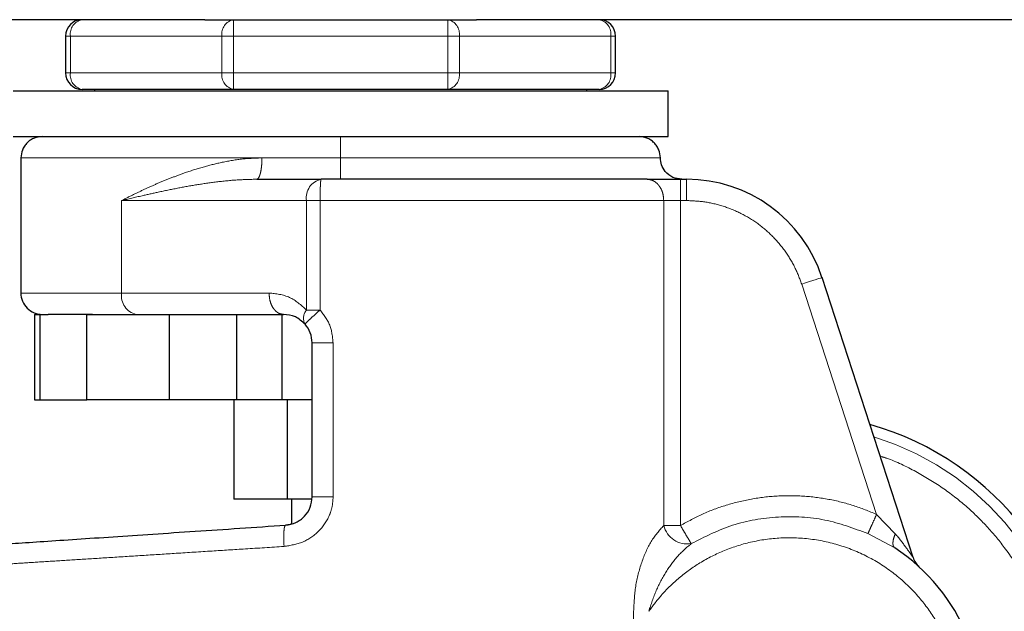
# Model space of a CAD drawing. Header units: millimetres. Extents: x 18 to 263, y 61 to 154.
# Tile 55 of 74: x 195.54 to 197.94, y 62.14 to 63.59. Entities that reach past the tile are written whole.
import ezdxf

# ---------------------------------------------------------------- set-up
doc = ezdxf.new("R2010")
doc.units = ezdxf.units.MM
doc.linetypes.add('PHANTOM', pattern=[12.7, 6.35, -1.27, 1.27, -1.27, 1.27, -1.27])

msp = doc.modelspace()

# ---------------------------------------------------------------- linework, layer by layer
at = {"color": 7, "linetype": 'Continuous', "lineweight": 25}
for p, q in [((195.9919, 63.5863), (164.0738, 63.5863)), ((195.9919, 63.5863), (196.0619, 63.5863)), ((196.0619, 63.5863), (196.5838, 63.5863)), ((196.5838, 63.5863), (196.6538, 63.5863)), ((208.3128, 63.5863), (196.6538, 63.5863)), ((195.6528, 63.5463), (195.6528, 63.4563)), ((196.9928, 63.4563), (196.9928, 63.5463)), ((195.5247, 63.4129), (197.121, 63.4129)), ((196.0619, 63.4163), (195.6928, 63.4163)), ((195.7228, 63.4163), (195.7228, 63.4129)), ((196.5838, 63.4163), (196.0619, 63.4163)), ((196.9528, 63.4163), (196.5838, 63.4163)), ((196.9228, 63.4129), (196.9228, 63.4163)), ((197.121, 63.3013), (197.121, 63.4129)), ((195.5247, 63.3013), (197.121, 63.3013)), ((195.5438, 63.2493), (195.5438, 62.9196)), ((196.1184, 63.1972), (196.2753, 63.1972)), ((197.1508, 63.1972), (197.1656, 63.1972)), ((197.7176, 62.2745), (197.4957, 62.9574)), ((195.5768, 62.8676), (195.5768, 62.6594)), ((195.5768, 62.8676), (195.5905, 62.8676)), ((195.5905, 62.6594), (195.5905, 62.8676)), ((195.5905, 62.8676), (195.6099, 62.8676)), ((195.7044, 62.6594), (195.7044, 62.8676)), ((195.7044, 62.8676), (195.9056, 62.8676)), ((195.9056, 62.6594), (195.9056, 62.8676)), ((195.9056, 62.8676), (195.9122, 62.8676)), ((195.9122, 62.8676), (196.184, 62.8676)), ((196.0694, 62.8676), (196.0694, 62.6594)), ((196.1806, 62.6594), (196.1806, 62.8676)), ((196.2534, 62.4227), (196.2534, 62.7982)), ((195.5768, 62.6594), (195.5905, 62.6594)), ((195.5905, 62.6594), (195.7044, 62.6594)), ((195.9056, 62.6594), (195.7044, 62.6594)), ((196.0694, 62.6594), (195.9056, 62.6594)), ((196.0624, 62.6594), (196.0624, 62.4165)), ((196.1806, 62.6594), (196.0694, 62.6594)), ((196.2534, 62.6594), (196.1806, 62.6594)), ((196.1926, 62.6594), (196.1926, 62.4165)), ((196.1926, 62.4165), (196.0624, 62.4165)), ((196.2522, 62.4165), (196.1926, 62.4165)), ((196.2028, 62.4165), (196.2028, 62.3571))]:
    msp.add_line(p, q, dxfattribs=at)
at = {"color": 8, "linetype": 'PHANTOM', "lineweight": 18}
for p, q in [((196.0619, 63.5463), (196.0619, 63.5863)), ((196.5838, 63.5863), (196.5838, 63.5463)), ((195.6646, 63.5463), (195.6528, 63.5463)), ((195.6646, 63.5463), (196.0336, 63.5463)), ((195.6646, 63.4563), (195.6646, 63.5463)), ((196.0336, 63.5463), (196.0336, 63.4563)), ((196.0619, 63.5463), (196.0336, 63.5463)), ((196.0619, 63.5463), (196.5838, 63.5463)), ((196.0619, 63.4563), (196.0619, 63.5463)), ((196.5838, 63.5463), (196.5838, 63.4563)), ((196.6121, 63.5463), (196.5838, 63.5463)), ((196.6121, 63.4563), (196.6121, 63.5463)), ((196.6121, 63.5463), (196.9811, 63.5463)), ((196.9811, 63.5463), (196.9811, 63.4563)), ((196.9811, 63.5463), (196.9928, 63.5463)), ((195.6646, 63.4563), (195.6528, 63.4563)), ((195.6646, 63.4563), (196.0336, 63.4563)), ((196.0619, 63.4563), (196.0336, 63.4563)), ((196.0619, 63.4563), (196.5838, 63.4563)), ((196.0619, 63.4163), (196.0619, 63.4563)), ((196.6121, 63.4563), (196.5838, 63.4563)), ((196.5838, 63.4563), (196.5838, 63.4163)), ((196.6121, 63.4563), (196.9811, 63.4563)), ((196.9811, 63.4563), (196.9928, 63.4563)), ((195.5438, 63.2493), (196.1312, 63.2493)), ((196.1312, 63.2493), (196.3228, 63.2493)), ((196.3228, 63.2493), (197.1019, 63.2493)), ((197.1508, 63.1972), (197.1508, 63.1452)), ((197.1656, 63.1972), (197.1656, 63.1452)), ((195.7893, 62.9196), (195.7893, 63.1452)), ((195.7893, 63.1452), (196.2397, 63.1452)), ((196.2397, 62.8782), (196.2397, 63.1452)), ((196.2397, 63.1452), (196.2728, 63.1452)), ((196.2728, 63.1452), (197.11, 63.1452)), ((196.2728, 62.8782), (196.2728, 63.1452)), ((197.11, 63.1452), (197.11, 62.3526)), ((197.1508, 63.1452), (197.11, 63.1452)), ((197.1508, 62.3526), (197.1508, 63.1452)), ((197.1656, 63.1452), (197.1508, 63.1452)), ((197.6286, 62.3798), (197.4462, 62.9414)), ((195.7893, 62.9196), (195.5438, 62.9196)), ((196.1484, 62.9196), (195.7893, 62.9196)), ((196.2728, 62.8782), (196.2397, 62.8782)), ((196.3045, 62.4227), (196.3045, 62.7982)), ((196.3045, 62.4227), (196.2534, 62.4227)), ((197.6742, 62.3326), (197.6286, 62.3798)), ((197.11, 62.3526), (197.1508, 62.3526)), ((197.6076, 62.333), (197.673, 62.298)), ((197.0366, 62.1434), (197.0366, 61.7571))]:
    msp.add_line(p, q, dxfattribs=at)
at = {"color": 8, "linetype": 'PHANTOM', "lineweight": 18, "flags": 128}
msp.add_lwpolyline([(197.4462, 62.9414), (197.4558, 62.9445), (197.4651, 62.9475), (197.4737, 62.9503), (197.4812, 62.9527), (197.4873, 62.9547), (197.4919, 62.9562), (197.4947, 62.9571), (197.4957, 62.9574)], dxfattribs=at)
at = {"color": 7, "linetype": 'Continuous', "lineweight": 25}
for centre, radius, start, end in [((195.6928, 63.5463), 0.04, 90, 180), ((196.9528, 63.5463), 0.04, 0, 90), ((195.6928, 63.4563), 0.04, 180, 270), ((196.9528, 63.4563), 0.04, 270, 360), ((197.1656, 62.8502), 0.347, 18, 90), ((195.5959, 62.9196), 0.0521, 179.9999, 270), ((197.4159, 61.9063), 0.72, 0, 74.1888), ((197.4159, 61.9063), 0.4685, 209.1217, 56.7142), ((197.7671, 62.2906), 0.0521, 198, 227.5737)]:
    msp.add_arc(centre, radius, start, end, dxfattribs=at)
at = {"color": 8, "linetype": 'PHANTOM', "lineweight": 18}
for centre, radius, start, end in [((195.6999, 63.5513), 0.0357, 101.4228, 188.0497), ((196.069, 63.5513), 0.0357, 101.422, 188.0506), ((196.5767, 63.5513), 0.0357, 351.95, 78.5798), ((196.9458, 63.5513), 0.0357, 351.9512, 78.5785), ((195.6999, 63.4513), 0.0357, 171.9503, 258.5772), ((196.069, 63.4513), 0.0357, 171.9494, 258.578), ((196.5767, 63.4513), 0.0357, 281.4202, 8.05), ((196.9458, 63.4513), 0.0357, 281.4215, 8.0488), ((196.2854, 63.1521), 0.0463, 102.5976, 188.5886), ((195.835, 62.9127), 0.0463, 171.4096, 257.4042), ((196.2627, 62.8586), 0.0303, 139.4563, 208.9445), ((197.4159, 61.9063), 0.6941, 0, 72.7462), ((197.1676, 62.367), 0.0593, 194.1112, 279.1062)]:
    msp.add_arc(centre, radius, start, end, dxfattribs=at)
at = {"color": 7, "linetype": 'Continuous', "lineweight": 25}
for points, knots in [([(195.5959, 63.3013), (195.5893, 63.3006), (195.5792, 63.2996), (195.5671, 63.2931), (195.5588, 63.2864), (195.5521, 63.278), (195.5456, 63.2659), (195.5445, 63.2558), (195.5438, 63.2493)], [0, 0, 0, 0, 0.239452, 0.368359, 0.500002, 0.631638, 0.760544, 1, 1, 1, 1]), ([(197.1019, 63.2493), (197.1012, 63.2558), (197.1001, 63.2659), (197.0936, 63.278), (197.0869, 63.2864), (197.0786, 63.2931), (197.0664, 63.2996), (197.0564, 63.3006), (197.0498, 63.3013)], [0, 0, 0, 0, 0.239458, 0.368356, 0.5, 0.631642, 0.760535, 1, 1, 1, 1]), ([(197.1539, 63.1972), (197.1465, 63.1981), (197.1312, 63.2), (197.1137, 63.2141), (197.1036, 63.2316), (197.1024, 63.2435), (197.1019, 63.2493)], [0, 0, 0, 0, 0.270269, 0.562435, 0.789736, 1, 1, 1, 1]), ([(197.0693, 63.1972), (197.0455, 63.1972), (196.9972, 63.1972), (196.9122, 63.1972), (196.8184, 63.1972), (196.7166, 63.1972), (196.6091, 63.1972), (196.4983, 63.1972), (196.3865, 63.1972), (196.3121, 63.1972), (196.2753, 63.1972)], [0, 0, 0, 0, 0.121921, 0.246443, 0.372762, 0.5, 0.627237, 0.753557, 0.878079, 1, 1, 1, 1]), ([(197.0693, 63.1972), (197.0745, 63.1972), (197.085, 63.1972), (197.1052, 63.1972), (197.1275, 63.1972), (197.1431, 63.1972), (197.1508, 63.1972)], [0, 0, 0, 0, 0.246817, 0.500004, 0.753177, 1, 1, 1, 1]), ([(195.7181, 62.8676), (195.7016, 62.8676), (195.6686, 62.8676), (195.6321, 62.8676), (195.6173, 62.8676), (195.6099, 62.8676)], [0, 0, 0, 0, 0.333196, 0.667298, 1, 1, 1, 1]), ([(196.2362, 62.8439), (196.2285, 62.8507), (196.2119, 62.8652), (196.1937, 62.8667), (196.184, 62.8676)], [0, 0, 0, 0, 0.4666896, 1, 1, 1, 1]), ([(196.2534, 62.7982), (196.2526, 62.8066), (196.2511, 62.8234), (196.2412, 62.8371), (196.2362, 62.8439)], [0, 0, 0, 0, 0.49996, 1, 1, 1, 1]), ([(196.1887, 62.3535), (196.1972, 62.355), (196.2143, 62.358), (196.2357, 62.3742), (196.2505, 62.3965), (196.2525, 62.414), (196.2534, 62.4227)], [0, 0, 0, 0, 0.252062, 0.501724, 0.750575, 1, 1, 1, 1]), ([(195.3651, 62.2983), (195.3664, 62.2983), (195.369, 62.2985), (195.3901, 62.2999), (195.4235, 62.3022), (195.47, 62.3053), (195.5284, 62.3092), (195.5982, 62.3139), (195.6782, 62.3192), (195.7673, 62.3252), (195.8644, 62.3317), (195.9679, 62.3387), (196.0763, 62.3459), (196.1512, 62.351), (196.1887, 62.3535)], [0, 0, 0, 0, 0.083258, 0.166489, 0.249769, 0.333057, 0.416331, 0.499665, 0.583014, 0.666352, 0.749752, 0.833163, 0.916555, 1, 1, 1, 1]), ([(196.2028, 62.3564), (196.2018, 62.3559), (196.1974, 62.3539), (196.1925, 62.3537), (196.1887, 62.3535)], [0, 0, 0, 0, 0.226301, 1, 1, 1, 1])]:
    msp.add_open_spline(points, degree=3, knots=knots, dxfattribs=at)
at = {"color": 8, "linetype": 'PHANTOM', "lineweight": 18}
for points, knots in [([(196.3228, 63.2493), (196.3228, 63.2566), (196.3228, 63.272), (196.3228, 63.2895), (196.3228, 63.2996), (196.3228, 63.3008), (196.3228, 63.3013)], [0, 0, 0, 0, 0.270264, 0.562441, 0.789735, 1, 1, 1, 1]), ([(196.1312, 63.2493), (196.1156, 63.2487), (196.0827, 63.2475), (196.0359, 63.2393), (195.9891, 63.2278), (195.9483, 63.2148), (195.9114, 63.2012), (195.8794, 63.1882), (195.8489, 63.1746), (195.8186, 63.1602), (195.7994, 63.1503), (195.7893, 63.1452)], [0, 0, 0, 0, 0.118151, 0.249862, 0.368596, 0.500295, 0.598806, 0.697431, 0.796025, 0.89287, 1, 1, 1, 1]), ([(196.1184, 63.1972), (196.12, 63.1979), (196.1225, 63.199), (196.1254, 63.2055), (196.1275, 63.2122), (196.1292, 63.2205), (196.1307, 63.2327), (196.131, 63.2427), (196.1312, 63.2493)], [0, 0, 0, 0, 0.239475, 0.36837, 0.500016, 0.631644, 0.760551, 1, 1, 1, 1]), ([(196.3228, 63.2493), (196.3228, 63.2427), (196.3228, 63.2327), (196.3228, 63.2205), (196.3228, 63.2122), (196.3228, 63.2055), (196.3228, 63.199), (196.3228, 63.1979), (196.3228, 63.1972)], [0, 0, 0, 0, 0.239457, 0.368363, 0.499988, 0.631631, 0.76055, 1, 1, 1, 1]), ([(195.7893, 63.1452), (195.8057, 63.1491), (195.8349, 63.1561), (195.8804, 63.1663), (195.9247, 63.1754), (195.9719, 63.1839), (196.0204, 63.1909), (196.0691, 63.196), (196.1025, 63.1968), (196.1184, 63.1972)], [0, 0, 0, 0, 0.165652, 0.293108, 0.43942, 0.581824, 0.722687, 0.868237, 1, 1, 1, 1]), ([(196.2753, 63.1972), (196.275, 63.1965), (196.2745, 63.1955), (196.2739, 63.189), (196.2735, 63.1822), (196.2732, 63.1739), (196.2728, 63.1618), (196.2728, 63.1517), (196.2728, 63.1452)], [0, 0, 0, 0, 0.239452, 0.368343, 0.499994, 0.631631, 0.760545, 1, 1, 1, 1]), ([(197.11, 63.1452), (197.1095, 63.1517), (197.1087, 63.1618), (197.1036, 63.1739), (197.0983, 63.1822), (197.0918, 63.189), (197.0823, 63.1955), (197.0744, 63.1965), (197.0693, 63.1972)], [0, 0, 0, 0, 0.239458, 0.36836, 0.499997, 0.631638, 0.760543, 1, 1, 1, 1]), ([(197.4462, 62.9414), (197.441, 62.9552), (197.4304, 62.9834), (197.4063, 63.0227), (197.376, 63.0588), (197.3398, 63.0899), (197.299, 63.1148), (197.2553, 63.1324), (197.2105, 63.1432), (197.1804, 63.1445), (197.1656, 63.1452)], [0, 0, 0, 0, 0.119582, 0.243689, 0.37101, 0.499999, 0.62899, 0.756311, 0.880419, 1, 1, 1, 1]), ([(196.2397, 62.8782), (196.2264, 62.8901), (196.1986, 62.9147), (196.1656, 62.9179), (196.1484, 62.9196)], [0, 0, 0, 0, 0.479893, 1, 1, 1, 1]), ([(196.184, 62.8676), (196.1795, 62.8683), (196.1726, 62.8693), (196.1643, 62.8758), (196.1586, 62.8825), (196.154, 62.8909), (196.1496, 62.903), (196.1489, 62.9131), (196.1484, 62.9196)], [0, 0, 0, 0, 0.239466, 0.36836, 0.499991, 0.631644, 0.760545, 1, 1, 1, 1]), ([(196.2362, 62.8439), (196.2366, 62.8445), (196.2374, 62.8458), (196.2457, 62.8538), (196.2581, 62.8652), (196.268, 62.874), (196.2728, 62.8782)], [0, 0, 0, 0, 0.24057, 0.499986, 0.759412, 1, 1, 1, 1]), ([(196.3045, 62.7982), (196.303, 62.8129), (196.3, 62.8426), (196.2819, 62.8663), (196.2728, 62.8782)], [0, 0, 0, 0, 0.496855, 1, 1, 1, 1]), ([(196.3045, 62.7982), (196.2981, 62.7982), (196.2881, 62.7982), (196.2762, 62.7982), (196.2681, 62.7982), (196.2615, 62.7982), (196.2552, 62.7982), (196.2541, 62.7982), (196.2534, 62.7982)], [0, 0, 0, 0, 0.239708, 0.36852, 0.499986, 0.631463, 0.760298, 1, 1, 1, 1]), ([(197.6372, 62.5218), (197.6425, 62.5201), (197.6727, 62.5108), (197.724, 62.4853), (197.7889, 62.4464), (197.8466, 62.4013), (197.897, 62.3524), (197.9443, 62.2956), (197.9863, 62.2314), (198.0209, 62.1608), (198.0486, 62.082), (198.0672, 61.9973), (198.0696, 61.9354), (198.0707, 61.9063)], [0, 0, 0, 0, 0.020833, 0.118141, 0.21264, 0.303844, 0.391387, 0.475011, 0.579687, 0.67748, 0.768504, 0.891386, 1, 1, 1, 1]), ([(196.185, 62.3015), (196.2004, 62.3041), (196.2312, 62.3091), (196.2708, 62.3365), (196.2934, 62.3692), (196.3031, 62.3992), (196.3041, 62.4148), (196.3045, 62.4227)], [0, 0, 0, 0, 0.249869, 0.499497, 0.74884, 0.873753, 1, 1, 1, 1]), ([(197.1508, 62.3526), (197.1685, 62.3623), (197.2043, 62.382), (197.2625, 62.4034), (197.3234, 62.4184), (197.3863, 62.4258), (197.4496, 62.4256), (197.5119, 62.4176), (197.5721, 62.403), (197.6099, 62.3875), (197.6286, 62.3798)], [0, 0, 0, 0, 0.121854, 0.246364, 0.372713, 0.5, 0.627287, 0.753636, 0.878146, 1, 1, 1, 1]), ([(197.177, 62.3085), (197.2099, 62.3251), (197.2768, 62.3589), (197.389, 62.3774), (197.5027, 62.3718), (197.573, 62.3458), (197.6076, 62.333)], [0, 0, 0, 0, 0.246377, 0.499998, 0.753621, 1, 1, 1, 1]), ([(197.6286, 62.3798), (197.6262, 62.3744), (197.6212, 62.3633), (197.6146, 62.3486), (197.6095, 62.3374), (197.6082, 62.3344), (197.6076, 62.333)], [0, 0, 0, 0, 0.2421423, 0.4999976, 0.7578493, 1, 1, 1, 1]), ([(196.185, 62.3015), (196.1847, 62.3083), (196.184, 62.3218), (196.1845, 62.3389), (196.1861, 62.351), (196.1878, 62.3526), (196.1887, 62.3535)], [0, 0, 0, 0, 0.250004, 0.500007, 0.750012, 1, 1, 1, 1]), ([(197.11, 62.3526), (197.0993, 62.3405), (197.0779, 62.3165), (197.0552, 62.2633), (197.0398, 62.2053), (197.0377, 62.164), (197.0366, 62.1434)], [0, 0, 0, 0, 0.250124, 0.499331, 0.749126, 1, 1, 1, 1]), ([(197.177, 62.3085), (197.1762, 62.3098), (197.1745, 62.3126), (197.1683, 62.3231), (197.16, 62.337), (197.1538, 62.3475), (197.1508, 62.3526)], [0, 0, 0, 0, 0.242445, 0.500406, 0.758152, 1, 1, 1, 1]), ([(197.6742, 62.3326), (197.6727, 62.3286), (197.6696, 62.3205), (197.6681, 62.3101), (197.669, 62.302), (197.6717, 62.2993), (197.673, 62.298)], [0, 0, 0, 0, 0.244998, 0.49999, 0.755015, 1, 1, 1, 1]), ([(197.7176, 62.2745), (197.7175, 62.2746), (197.7172, 62.275), (197.7151, 62.2782), (197.7096, 62.2861), (197.6964, 62.3049), (197.6831, 62.3215), (197.6742, 62.3326)], [0, 0, 0, 0, 0.058914, 0.125008, 0.250201, 0.500596, 1, 1, 1, 1]), ([(195.334, 62.2474), (195.3373, 62.2476), (195.347, 62.2483), (195.3752, 62.2501), (195.4137, 62.2525), (195.4559, 62.2552), (195.5058, 62.2584), (195.5615, 62.2619), (195.6226, 62.2658), (195.6888, 62.27), (195.7628, 62.2747), (195.8411, 62.2797), (195.9238, 62.2849), (196.0064, 62.2902), (196.0941, 62.2958), (196.1535, 62.2995), (196.185, 62.3015)], [0, 0, 0, 0, 0.04866, 0.144303, 0.213643, 0.284263, 0.356165, 0.429349, 0.496645, 0.566616, 0.639265, 0.714593, 0.783455, 0.857281, 0.924024, 1, 1, 1, 1]), ([(197.0523, 61.7034), (197.0615, 61.6883), (197.0807, 61.6567), (197.1186, 61.6129), (197.1655, 61.5715), (197.2223, 61.5355), (197.288, 61.5078), (197.3608, 61.4913), (197.4378, 61.4881), (197.5153, 61.4994), (197.589, 61.525), (197.6555, 61.563), (197.712, 61.6106), (197.7571, 61.6644), (197.7907, 61.7212), (197.8136, 61.7782), (197.827, 61.8332), (197.8329, 61.8862), (197.8322, 61.9397), (197.824, 61.9957), (197.8068, 62.0546), (197.7788, 62.1144), (197.739, 62.1724), (197.6873, 62.2252), (197.6248, 62.2694), (197.5538, 62.3019), (197.4778, 62.3206), (197.4009, 62.3248), (197.3268, 62.3153), (197.2587, 62.294), (197.1988, 62.2637), (197.1481, 62.227), (197.1062, 62.187), (197.0841, 62.1575), (197.0735, 62.1434)], [0, 0, 0, 0, 0.024626, 0.051455, 0.080502, 0.111688, 0.144811, 0.179531, 0.215377, 0.25177, 0.288077, 0.323673, 0.358006, 0.390637, 0.421263, 0.449718, 0.475951, 0.499998, 0.52406, 0.550308, 0.578778, 0.609419, 0.642062, 0.676405, 0.712009, 0.748318, 0.78471, 0.82055, 0.855261, 0.888371, 0.919543, 0.948576, 0.975389, 1, 1, 1, 1]), ([(197.0735, 62.1434), (197.0791, 62.1606), (197.0902, 62.1944), (197.115, 62.2399), (197.1434, 62.2798), (197.166, 62.2991), (197.177, 62.3085)], [0, 0, 0, 0, 0.265014, 0.521284, 0.766879, 1, 1, 1, 1])]:
    msp.add_open_spline(points, degree=3, knots=knots, dxfattribs=at)

doc.saveas('drawing.dxf')
